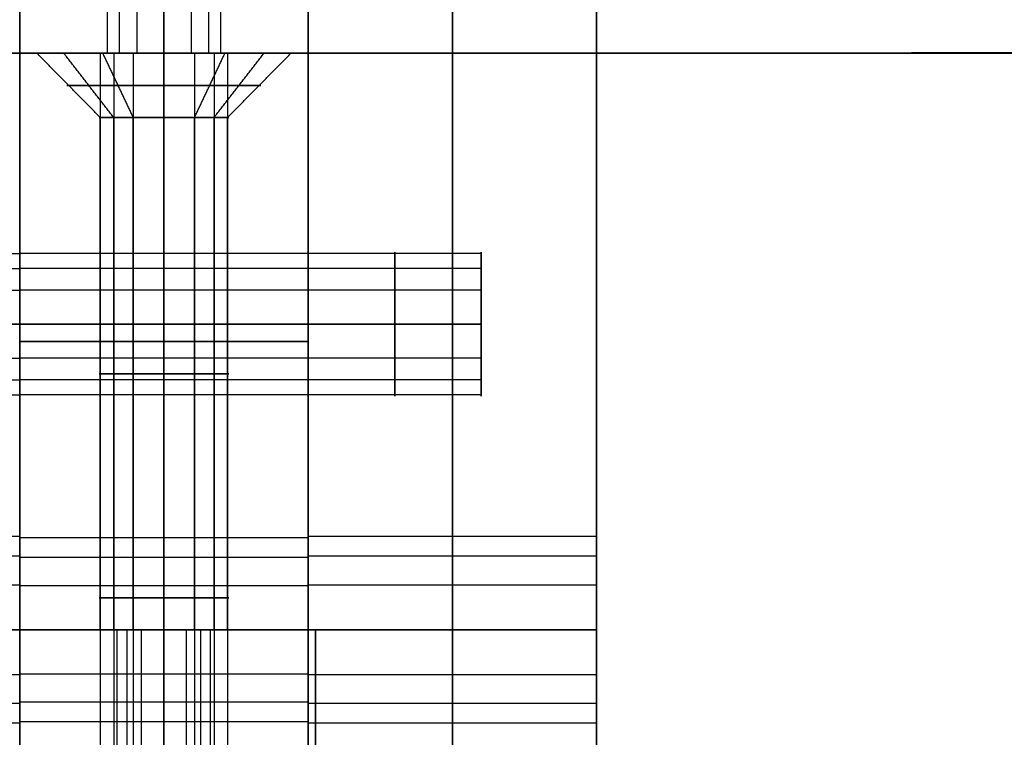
# Model space of a CAD drawing. Header units: millimetres. Extents: x -448 to 1378, y -985 to 990.
# Tile 106 of 117: x 910 to 944, y 571 to 596. Entities that reach past the tile are written whole.
import ezdxf

# ---------------------------------------------------------------- set-up
doc = ezdxf.new("R2010")
doc.units = ezdxf.units.MM
doc.header["$MEASUREMENT"] = 0
for name, color, linetype in [('IGES level 14', 8, 'Continuous'), ('IGES level 2', 8, 'Continuous'), ('IGES level 4', 8, 'Continuous'), ('IGES level 46', 255, 'Continuous'), ('IGES level 8', 8, 'Continuous')]:
    doc.layers.add(name, color=color, linetype=linetype)

msp = doc.modelspace()

# ---------------------------------------------------------------- linework, layer by layer
at = {"layer": 'IGES level 14'}
for points, weights, knots in [([(915, 595, -194.48), (910.52, 595, -194.48), (910.52, 595, -190), (910.52, 595, -185.52), (915, 595, -185.52)], [1, 0.707106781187, 1, 0.707106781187, 1], [-4.141593, -4.141593, -4.141593, -2.570796, -2.570796, -1, -1, -1]), ([(915, 595, -185.52), (919.48, 595, -185.52), (919.48, 595, -190), (919.48, 595, -194.48), (915, 595, -194.48)], [1, 0.707106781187, 1, 0.707106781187, 1], [-3.141593, -3.141593, -3.141593, -1.570796, -1.570796, 0, 0, 0]), ([(915, 593.885, -193.365), (914.157, 593.885, -193.365), (913.414, 593.885, -192.968), (912.01, 593.885, -192.217), (911.7, 593.885, -190.656), (911.389, 593.885, -189.096), (912.399, 593.885, -187.865), (913.408, 593.885, -186.635), (915, 593.885, -186.635)], [0.952568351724, 0.946746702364, 1, 0.903989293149, 1, 0.903989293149, 1, 0.903989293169, 0.99999999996], [3.142384, 3.142384, 3.142384, 3.632467, 3.632467, 4.516039, 4.516039, 5.399612, 5.399612, 6.283185, 6.283185, 6.283185]), ([(915, 593.885, -186.635), (916.592, 593.885, -186.635), (917.601, 593.885, -187.865), (918.611, 593.885, -189.096), (918.3, 593.885, -190.656), (917.99, 593.885, -192.217), (916.586, 593.885, -192.968), (915.843, 593.885, -193.365), (915, 593.885, -193.365)], [1, 0.903989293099, 1, 0.903989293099, 1, 0.903989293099, 1, 0.94674670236, 0.952568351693], [0, 0, 0, 0.883573, 0.883573, 1.767146, 1.767146, 2.650719, 2.650719, 3.140801, 3.140801, 3.140801]), ([(915, 592.77, -187.75), (912.75, 592.77, -187.75), (912.75, 592.77, -190), (912.75, 592.77, -192.25), (915, 592.77, -192.25)], [1, 0.707106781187, 1, 0.707106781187, 1], [-8.283185, -8.283185, -8.283185, -6.712389, -6.712389, -5.141593, -5.141593, -5.141593]), ([(915, 592.77, -192.25), (912.75, 592.77, -192.25), (912.75, 592.77, -190), (912.75, 592.77, -187.75), (915, 592.77, -187.75)], [1, 0.707106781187, 1, 0.707106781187, 1], [-4.141593, -4.141593, -4.141593, -2.570796, -2.570796, -1, -1, -1]), ([(915, 592.77, -187.75), (917.25, 592.77, -187.75), (917.25, 592.77, -190), (917.25, 592.77, -192.25), (915, 592.77, -192.25)], [1, 0.707106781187, 1, 0.707106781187, 1], [-3.141593, -3.141593, -3.141593, -1.570796, -1.570796, 0, 0, 0]), ([(915, 592.77, -192.25), (917.25, 592.77, -192.25), (917.25, 592.77, -190), (917.25, 592.77, -187.75), (915, 592.77, -187.75)], [1, 0.707106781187, 1, 0.707106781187, 1], [-7.283185, -7.283185, -7.283185, -5.712389, -5.712389, -4.141593, -4.141593, -4.141593]), ([(915, 583.885, -192.25), (914.436, 583.885, -192.25), (913.939, 583.885, -191.984), (913.001, 583.885, -191.483), (912.793, 583.885, -190.439), (912.586, 583.885, -189.395), (913.261, 583.885, -188.573), (913.936, 583.885, -187.75), (915, 583.885, -187.75)], [0.952568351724, 0.946746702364, 1, 0.903989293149, 1, 0.903989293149, 1, 0.903989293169, 0.99999999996], [3.142384, 3.142384, 3.142384, 3.632467, 3.632467, 4.516039, 4.516039, 5.399612, 5.399612, 6.283185, 6.283185, 6.283185]), ([(915, 583.885, -187.75), (916.064, 583.885, -187.75), (916.739, 583.885, -188.573), (917.414, 583.885, -189.395), (917.207, 583.885, -190.439), (916.999, 583.885, -191.483), (916.061, 583.885, -191.984), (915.564, 583.885, -192.25), (915, 583.885, -192.25)], [1, 0.903989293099, 1, 0.903989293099, 1, 0.903989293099, 1, 0.94674670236, 0.952568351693], [0, 0, 0, 0.883573, 0.883573, 1.767146, 1.767146, 2.650719, 2.650719, 3.140801, 3.140801, 3.140801]), ([(915, 575, -187.75), (912.75, 575, -187.75), (912.75, 575, -190), (912.75, 575, -192.25), (915, 575, -192.25)], [1, 0.707106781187, 1, 0.707106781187, 1], [-8.283185, -8.283185, -8.283185, -6.712389, -6.712389, -5.141593, -5.141593, -5.141593]), ([(915, 575, -187.75), (912.75, 575, -187.75), (912.75, 575, -190), (912.75, 575, -192.25), (915, 575, -192.25), (917.25, 575, -192.25), (917.25, 575, -190), (917.25, 575, -187.75), (915, 575, -187.75)], [1, 0.707106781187, 1, 0.707106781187, 1, 0.707106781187, 1, 0.707106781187, 1], [0, 0, 0, 1.570796, 1.570796, 3.141593, 3.141593, 4.712389, 4.712389, 6.283185, 6.283185, 6.283185]), ([(915, 575, -192.25), (917.25, 575, -192.25), (917.25, 575, -190), (917.25, 575, -187.75), (915, 575, -187.75)], [1, 0.707106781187, 1, 0.707106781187, 1], [-7.283185, -7.283185, -7.283185, -5.712389, -5.712389, -4.141593, -4.141593, -4.141593])]:
    msp.add_rational_spline(points, weights, degree=2, knots=knots, dxfattribs=at)
for points in [[(912.793, 592.77, -190.439), (911.7, 593.885, -190.656), (910.606, 595, -190.874)], [(913.261, 592.77, -188.573), (912.399, 593.885, -187.865), (911.537, 595, -187.158)], [(913.939, 592.77, -191.984), (913.414, 593.885, -192.968), (912.888, 595, -193.951)], [(915, 592.77, -192.25), (915, 593.885, -193.365), (915, 595, -194.48)], [(915, 595, -185.52), (915, 593.885, -186.635), (915, 592.77, -187.75)], [(915, 595, -194.48), (915, 593.885, -193.365), (915, 592.77, -192.25)], [(915, 592.77, -187.75), (915, 593.885, -186.635), (915, 595, -185.52)], [(916.061, 592.77, -191.984), (916.586, 593.885, -192.968), (917.112, 595, -193.951)], [(916.739, 592.77, -188.573), (917.601, 593.885, -187.865), (918.463, 595, -187.158)], [(917.207, 592.77, -190.439), (918.3, 593.885, -190.656), (919.394, 595, -190.874)], [(912.793, 575, -190.439), (912.793, 583.885, -190.439), (912.793, 592.77, -190.439)], [(913.261, 575, -188.573), (913.261, 583.885, -188.573), (913.261, 592.77, -188.573)], [(913.939, 575, -191.984), (913.939, 583.885, -191.984), (913.939, 592.77, -191.984)], [(915, 575, -192.25), (915, 583.885, -192.25), (915, 592.77, -192.25)], [(915, 592.77, -187.75), (915, 583.885, -187.75), (915, 575, -187.75)], [(915, 592.77, -192.25), (915, 583.885, -192.25), (915, 575, -192.25)], [(915, 575, -187.75), (915, 583.885, -187.75), (915, 592.77, -187.75)], [(916.061, 575, -191.984), (916.061, 583.885, -191.984), (916.061, 592.77, -191.984)], [(916.739, 575, -188.573), (916.739, 583.885, -188.573), (916.739, 592.77, -188.573)], [(917.207, 575, -190.439), (917.207, 583.885, -190.439), (917.207, 592.77, -190.439)], [(909.75, 575, -185), (915, 575, -185), (920.25, 575, -185)], [(920.25, 575, -195), (915, 575, -195), (909.75, 575, -195)], [(909.75, 575, -190), (911.25, 575, -190), (912.75, 575, -190)], [(915, 575, -195), (915, 575, -193.625), (915, 575, -192.25)], [(915, 575, -187.75), (915, 575, -186.375), (915, 575, -185)], [(917.25, 575, -190), (918.75, 575, -190), (920.25, 575, -190)], [(920.25, 555, -195), (920.25, 565, -195), (920.25, 575, -195)], [(920.25, 575, -195), (920.25, 575, -190), (920.25, 575, -185)], [(920.25, 575, -185), (920.25, 565, -185), (920.25, 555, -185)], [(920.25, 555, -190), (920.25, 565, -190), (920.25, 575, -190)], [(920.25, 575, -185), (920.25, 575, -190), (920.25, 575, -195)]]:
    msp.add_open_spline(points, degree=2, dxfattribs=at)
at = {"layer": 'IGES level 2'}
for points in [[(920, -985, -20), (920, 0, -20), (920, 985, -20)], [(920, 985, 20), (920, 0, 20), (920, -985, 20)], [(920, -985, 20), (920, 0, 20), (920, 985, 20)], [(920, 985, -20), (920, 0, -20), (920, -985, -20)], [(925, 985, 20), (925, 0, 20), (925, -985, 20)], [(925, -985, -20), (925, 0, -20), (925, 985, -20)], [(930, 985, 20), (930, 0, 20), (930, -985, 20)], [(930, -985, -20), (930, 0, -20), (930, 985, -20)], [(930, -985, -20), (930, 0, -20), (930, 985, -20)], [(930, 985, 20), (930, 0, 20), (930, -985, 20)], [(920, 578.3), (920, 770), (920, 961.7)], [(930, 578.3), (930, 770), (930, 961.7)], [(926, 588.059, -11.094), (923, 588.059, -11.094), (920, 588.059, -11.094)], [(926, 588.059, 10.119), (923, 588.059, 10.119), (920, 588.059, 10.119)], [(926, 587.539, -9.021), (923, 587.539, -9.021), (920, 587.539, -9.021)], [(926, 587.539, 12.193), (923, 587.539, 12.193), (920, 587.539, 12.193)], [(926, 586.785, -12.811), (923, 586.785, -12.811), (920, 586.785, -12.811)], [(926, 586.785, 8.402), (923, 586.785, 8.402), (920, 586.785, 8.402)], [(926, 585.607, 8.107), (923, 585.607, 8.107), (920, 585.607, 8.107)], [(920, 585.607, 13.107), (923, 585.607, 13.107), (926, 585.607, 13.107)], [(926, 585.607, -13.107), (923, 585.607, -13.107), (920, 585.607, -13.107)], [(920, 585.607, -8.107), (923, 585.607, -8.107), (926, 585.607, -8.107)], [(920, 585.607, -13.107), (923, 585.607, -13.107), (926, 585.607, -13.107)], [(926, 585.607, -8.107), (923, 585.607, -8.107), (920, 585.607, -8.107)], [(920, 585.607, 8.107), (923, 585.607, 8.107), (926, 585.607, 8.107)], [(926, 585.607, 13.107), (923, 585.607, 13.107), (920, 585.607, 13.107)], [(926, 584.428, 8.402), (923, 584.428, 8.402), (920, 584.428, 8.402)], [(926, 584.428, -12.811), (923, 584.428, -12.811), (920, 584.428, -12.811)], [(926, 583.674, 12.193), (923, 583.674, 12.193), (920, 583.674, 12.193)], [(926, 583.674, -9.021), (923, 583.674, -9.021), (920, 583.674, -9.021)], [(926, 583.155, 10.119), (923, 583.155, 10.119), (920, 583.155, 10.119)], [(926, 583.155, -11.094), (923, 583.155, -11.094), (920, 583.155, -11.094)], [(930, 578.237, -0.644), (925, 578.237, -0.644), (920, 578.237, -0.644)], [(930, 577.551, 2.093), (925, 577.551, 2.093), (920, 577.551, 2.093)], [(930, 576.556, -2.91), (925, 576.556, -2.91), (920, 576.556, -2.91)], [(930, 575, -3.3), (925, 575, -3.3), (920, 575, -3.3)], [(920, 575, 3.3), (925, 575, 3.3), (930, 575, 3.3)], [(920, 575, -3.3), (925, 575, -3.3), (930, 575, -3.3)], [(930, 575, 3.3), (925, 575, 3.3), (920, 575, 3.3)], [(930, 573.444, -2.91), (925, 573.444, -2.91), (920, 573.444, -2.91)], [(930, 572.449, 2.093), (925, 572.449, 2.093), (920, 572.449, 2.093)], [(930, 571.763, -0.644), (925, 571.763, -0.644), (920, 571.763, -0.644)], [(920, 178.3), (920, 375), (920, 571.7)], [(930, 178.3), (930, 375), (930, 571.7)]]:
    msp.add_open_spline(points, degree=2, dxfattribs=at)
for points, weights, knots in [([(920, 585.607, 8.107), (920, 583.107, 8.107), (920, 583.107, 10.607), (920, 583.107, 13.107), (920, 585.607, 13.107), (920, 588.107, 13.107), (920, 588.107, 10.607), (920, 588.107, 8.107), (920, 585.607, 8.107)], [1, 0.707106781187, 1, 0.707106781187, 1, 0.707106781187, 1, 0.707106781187, 1], [0, 0, 0, 1.570796, 1.570796, 3.141593, 3.141593, 4.712389, 4.712389, 6.283185, 6.283185, 6.283185]), ([(920, 585.607, -13.107), (920, 583.107, -13.107), (920, 583.107, -10.607), (920, 583.107, -8.107), (920, 585.607, -8.107), (920, 588.107, -8.107), (920, 588.107, -10.607), (920, 588.107, -13.107), (920, 585.607, -13.107)], [1, 0.707106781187, 1, 0.707106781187, 1, 0.707106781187, 1, 0.707106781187, 1], [0, 0, 0, 1.570796, 1.570796, 3.141593, 3.141593, 4.712389, 4.712389, 6.283185, 6.283185, 6.283185]), ([(920, 585.607, -8.107), (920, 588.107, -8.107), (920, 588.107, -10.607), (920, 588.107, -13.107), (920, 585.607, -13.107)], [1, 0.707106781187, 1, 0.707106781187, 1], [-3.141593, -3.141593, -3.141593, -1.570796, -1.570796, 0, 0, 0]), ([(920, 585.607, 13.107), (920, 588.107, 13.107), (920, 588.107, 10.607), (920, 588.107, 8.107), (920, 585.607, 8.107)], [1, 0.707106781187, 1, 0.707106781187, 1], [-3.141593, -3.141593, -3.141593, -1.570796, -1.570796, 0, 0, 0]), ([(923, 585.607, -8.107), (923, 586.789, -8.107), (923, 587.539, -9.021), (923, 588.289, -9.935), (923, 588.059, -11.094), (923, 587.828, -12.254), (923, 586.785, -12.811), (923, 586.233, -13.107), (923, 585.607, -13.107)], [1, 0.903989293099, 1, 0.903989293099, 1, 0.903989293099, 1, 0.94674670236, 0.952568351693], [0, 0, 0, 0.883573, 0.883573, 1.767146, 1.767146, 2.650719, 2.650719, 3.140801, 3.140801, 3.140801]), ([(923, 585.607, 13.107), (923, 586.789, 13.107), (923, 587.539, 12.193), (923, 588.289, 11.279), (923, 588.059, 10.119), (923, 587.828, 8.959), (923, 586.785, 8.402), (923, 586.233, 8.107), (923, 585.607, 8.107)], [1, 0.903989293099, 1, 0.903989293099, 1, 0.903989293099, 1, 0.94674670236, 0.952568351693], [0, 0, 0, 0.883573, 0.883573, 1.767146, 1.767146, 2.650719, 2.650719, 3.140801, 3.140801, 3.140801]), ([(926, 585.607, -13.107), (926, 588.107, -13.107), (926, 588.107, -10.607), (926, 588.107, -8.107), (926, 585.607, -8.107)], [1, 0.707106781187, 1, 0.707106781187, 1], [-7.283185, -7.283185, -7.283185, -5.712389, -5.712389, -4.141593, -4.141593, -4.141593]), ([(926, 585.607, 8.107), (926, 588.107, 8.107), (926, 588.107, 10.607), (926, 588.107, 13.107), (926, 585.607, 13.107)], [1, 0.707106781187, 1, 0.707106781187, 1], [-7.283185, -7.283185, -7.283185, -5.712389, -5.712389, -4.141593, -4.141593, -4.141593]), ([(920, 585.607, 8.107), (920, 583.107, 8.107), (920, 583.107, 10.607), (920, 583.107, 13.107), (920, 585.607, 13.107)], [1, 0.707106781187, 1, 0.707106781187, 1], [-4.141593, -4.141593, -4.141593, -2.570796, -2.570796, -1, -1, -1]), ([(920, 585.607, -13.107), (920, 583.107, -13.107), (920, 583.107, -10.607), (920, 583.107, -8.107), (920, 585.607, -8.107)], [1, 0.707106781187, 1, 0.707106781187, 1], [-4.141593, -4.141593, -4.141593, -2.570796, -2.570796, -1, -1, -1]), ([(923, 585.607, 8.107), (923, 584.98, 8.107), (923, 584.428, 8.402), (923, 583.385, 8.959), (923, 583.155, 10.119), (923, 582.924, 11.279), (923, 583.674, 12.193), (923, 584.424, 13.107), (923, 585.607, 13.107)], [0.952568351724, 0.946746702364, 1, 0.903989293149, 1, 0.903989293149, 1, 0.903989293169, 0.99999999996], [3.142384, 3.142384, 3.142384, 3.632467, 3.632467, 4.516039, 4.516039, 5.399612, 5.399612, 6.283185, 6.283185, 6.283185]), ([(923, 585.607, -13.107), (923, 584.98, -13.107), (923, 584.428, -12.811), (923, 583.385, -12.254), (923, 583.155, -11.094), (923, 582.924, -9.935), (923, 583.674, -9.021), (923, 584.424, -8.107), (923, 585.607, -8.107)], [0.952568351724, 0.946746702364, 1, 0.903989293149, 1, 0.903989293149, 1, 0.903989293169, 0.99999999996], [3.142384, 3.142384, 3.142384, 3.632467, 3.632467, 4.516039, 4.516039, 5.399612, 5.399612, 6.283185, 6.283185, 6.283185]), ([(926, 585.607, 13.107), (926, 583.107, 13.107), (926, 583.107, 10.607), (926, 583.107, 8.107), (926, 585.607, 8.107)], [1, 0.707106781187, 1, 0.707106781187, 1], [-8.283185, -8.283185, -8.283185, -6.712389, -6.712389, -5.141593, -5.141593, -5.141593]), ([(926, 585.607, -8.107), (926, 583.107, -8.107), (926, 583.107, -10.607), (926, 583.107, -13.107), (926, 585.607, -13.107)], [1, 0.707106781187, 1, 0.707106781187, 1], [-8.283185, -8.283185, -8.283185, -6.712389, -6.712389, -5.141593, -5.141593, -5.141593]), ([(920, 575, -3.3), (920, 571.7, -3.3), (920, 571.7), (920, 571.7, 3.3), (920, 575, 3.3), (920, 578.3, 3.3), (920, 578.3), (920, 578.3, -3.3), (920, 575, -3.3)], [1, 0.707106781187, 1, 0.707106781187, 1, 0.707106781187, 1, 0.707106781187, 1], [0, 0, 0, 1.570796, 1.570796, 3.141593, 3.141593, 4.712389, 4.712389, 6.283185, 6.283185, 6.283185]), ([(920, 575, 3.3), (920, 578.3, 3.3), (920, 578.3), (920, 578.3, -3.3), (920, 575, -3.3)], [1, 0.707106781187, 1, 0.707106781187, 1], [-3.141593, -3.141593, -3.141593, -1.570796, -1.570796, 0, 0, 0]), ([(925, 575, 3.3), (925, 576.561, 3.3), (925, 577.551, 2.093), (925, 578.541, 0.887), (925, 578.237, -0.644), (925, 577.932, -2.175), (925, 576.556, -2.91), (925, 575.827, -3.3), (925, 575, -3.3)], [1, 0.903989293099, 1, 0.903989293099, 1, 0.903989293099, 1, 0.94674670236, 0.952568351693], [0, 0, 0, 0.883573, 0.883573, 1.767146, 1.767146, 2.650719, 2.650719, 3.140801, 3.140801, 3.140801]), ([(930, 575, 3.3), (930, 578.3, 3.3), (930, 578.3), (930, 578.3, -3.3), (930, 575, -3.3), (930, 571.7, -3.3), (930, 571.7), (930, 571.7, 3.3), (930, 575, 3.3)], [1, 0.707106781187, 1, 0.707106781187, 1, 0.707106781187, 1, 0.707106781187, 1], [0, 0, 0, 1.570796, 1.570796, 3.141593, 3.141593, 4.712389, 4.712389, 6.283185, 6.283185, 6.283185]), ([(930, 575, -3.3), (930, 578.3, -3.3), (930, 578.3), (930, 578.3, 3.3), (930, 575, 3.3)], [1, 0.707106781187, 1, 0.707106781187, 1], [-7.283185, -7.283185, -7.283185, -5.712389, -5.712389, -4.141593, -4.141593, -4.141593]), ([(920, 575, -3.3), (920, 571.7, -3.3), (920, 571.7), (920, 571.7, 3.3), (920, 575, 3.3)], [1, 0.707106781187, 1, 0.707106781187, 1], [-4.141593, -4.141593, -4.141593, -2.570796, -2.570796, -1, -1, -1]), ([(925, 575, -3.3), (925, 574.173, -3.3), (925, 573.444, -2.91), (925, 572.068, -2.175), (925, 571.763, -0.644), (925, 571.459, 0.887), (925, 572.449, 2.093), (925, 573.439, 3.3), (925, 575, 3.3)], [0.952568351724, 0.946746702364, 1, 0.903989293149, 1, 0.903989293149, 1, 0.903989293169, 0.99999999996], [3.142384, 3.142384, 3.142384, 3.632467, 3.632467, 4.516039, 4.516039, 5.399612, 5.399612, 6.283185, 6.283185, 6.283185]), ([(930, 575, 3.3), (930, 571.7, 3.3), (930, 571.7), (930, 571.7, -3.3), (930, 575, -3.3)], [1, 0.707106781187, 1, 0.707106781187, 1], [-8.283185, -8.283185, -8.283185, -6.712389, -6.712389, -5.141593, -5.141593, -5.141593])]:
    msp.add_rational_spline(points, weights, degree=2, knots=knots, dxfattribs=at)
at = {"layer": 'IGES level 4'}
for points in [[(910, -985, 20), (910, 0, 20), (910, 985, 20)], [(910, 985, -20), (910, 0, -20), (910, -985, -20)], [(910, 985, 20), (910, 0, 20), (910, -985, 20)], [(910, -985, -20), (910, 0, -20), (910, 985, -20)], [(910, 578.3), (910, 770), (910, 961.7)], [(904, 588.059, 11.094), (907, 588.059, 11.094), (910, 588.059, 11.094)], [(904, 587.539, 9.021), (907, 587.539, 9.021), (910, 587.539, 9.021)], [(904, 586.785, 12.811), (907, 586.785, 12.811), (910, 586.785, 12.811)], [(904, 585.607, 13.107), (907, 585.607, 13.107), (910, 585.607, 13.107)], [(910, 585.607, 8.107), (907, 585.607, 8.107), (904, 585.607, 8.107)], [(910, 585.607, 13.107), (907, 585.607, 13.107), (904, 585.607, 13.107)], [(904, 585.607, 8.107), (907, 585.607, 8.107), (910, 585.607, 8.107)], [(904, 584.428, 12.811), (907, 584.428, 12.811), (910, 584.428, 12.811)], [(904, 583.674, 9.021), (907, 583.674, 9.021), (910, 583.674, 9.021)], [(904, 583.155, 11.094), (907, 583.155, 11.094), (910, 583.155, 11.094)], [(910, 578.237, -0.644), (907, 578.237, -0.644), (904, 578.237, -0.644)], [(910, 577.551, 2.093), (907, 577.551, 2.093), (904, 577.551, 2.093)], [(910, 576.556, -2.91), (907, 576.556, -2.91), (904, 576.556, -2.91)], [(910, 575, -3.3), (907, 575, -3.3), (904, 575, -3.3)], [(904, 575, 3.3), (907, 575, 3.3), (910, 575, 3.3)], [(904, 575, -3.3), (907, 575, -3.3), (910, 575, -3.3)], [(910, 575, 3.3), (907, 575, 3.3), (904, 575, 3.3)], [(910, 573.444, -2.91), (907, 573.444, -2.91), (904, 573.444, -2.91)], [(910, 572.449, 2.093), (907, 572.449, 2.093), (904, 572.449, 2.093)], [(910, 571.763, -0.644), (907, 571.763, -0.644), (904, 571.763, -0.644)], [(910, 178.3), (910, 375), (910, 571.7)]]:
    msp.add_open_spline(points, degree=2, dxfattribs=at)
for points, weights, knots in [([(910, 585.607, -8.107), (910, 583.107, -8.107), (910, 583.107, -10.607), (910, 583.107, -13.107), (910, 585.607, -13.107), (910, 588.107, -13.107), (910, 588.107, -10.607), (910, 588.107, -8.107), (910, 585.607, -8.107)], [1, 0.707106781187, 1, 0.707106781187, 1, 0.707106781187, 1, 0.707106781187, 1], [0, 0, 0, 1.570796, 1.570796, 3.141593, 3.141593, 4.712389, 4.712389, 6.283185, 6.283185, 6.283185]), ([(910, 585.607, 8.107), (910, 588.107, 8.107), (910, 588.107, 10.607), (910, 588.107, 13.107), (910, 585.607, 13.107)], [1, 0.707106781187, 1, 0.707106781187, 1], [-3.141593, -3.141593, -3.141593, -1.570796, -1.570796, 0, 0, 0]), ([(910, 585.607, 13.107), (910, 583.107, 13.107), (910, 583.107, 10.607), (910, 583.107, 8.107), (910, 585.607, 8.107)], [1, 0.707106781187, 1, 0.707106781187, 1], [-4.141593, -4.141593, -4.141593, -2.570796, -2.570796, -1, -1, -1]), ([(910, 575, 3.3), (910, 571.7, 3.3), (910, 571.7), (910, 571.7, -3.3), (910, 575, -3.3), (910, 578.3, -3.3), (910, 578.3), (910, 578.3, 3.3), (910, 575, 3.3)], [1, 0.707106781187, 1, 0.707106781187, 1, 0.707106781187, 1, 0.707106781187, 1], [0, 0, 0, 1.570796, 1.570796, 3.141593, 3.141593, 4.712389, 4.712389, 6.283185, 6.283185, 6.283185]), ([(910, 575, -3.3), (910, 578.3, -3.3), (910, 578.3), (910, 578.3, 3.3), (910, 575, 3.3)], [1, 0.707106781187, 1, 0.707106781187, 1], [-7.283185, -7.283185, -7.283185, -5.712389, -5.712389, -4.141593, -4.141593, -4.141593]), ([(910, 575, 3.3), (910, 571.7, 3.3), (910, 571.7), (910, 571.7, -3.3), (910, 575, -3.3)], [1, 0.707106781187, 1, 0.707106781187, 1], [-8.283185, -8.283185, -8.283185, -6.712389, -6.712389, -5.141593, -5.141593, -5.141593])]:
    msp.add_rational_spline(points, weights, degree=2, knots=knots, dxfattribs=at)
at = {"layer": 'IGES level 46'}
for points in [[(1350, 606, -397), (465, 606, -397), (-420, 606, -397), (-410.474, 600.5, -387.474), (-400.947, 595, -377.947), (465, 595, -377.947), (1330.947, 595, -377.947), (1340.474, 600.5, -387.474), (1350, 606, -397)], [(-420, 606, -37), (465, 606, -37), (1350, 606, -37), (1340.474, 600.5, -46.526), (1330.947, 595, -56.053), (465, 595, -56.053), (-400.947, 595, -56.053), (-410.474, 600.5, -46.526), (-420, 606, -37)]]:
    msp.add_open_spline(points, degree=2, knots=[0, 0, 0, 1, 1, 2, 2, 3, 3, 4, 4, 4], dxfattribs=at)
for points in [[(913.038, 605, -316.61), (913.038, 600, -316.61), (913.038, 595, -316.61)], [(913.038, 605, -116.61), (913.038, 600, -116.61), (913.038, 595, -116.61)], [(913.454, 605, -318.269), (913.454, 600, -318.269), (913.454, 595, -318.269)], [(913.454, 605, -118.269), (913.454, 600, -118.269), (913.454, 595, -118.269)], [(914.057, 605, -315.236), (914.057, 600, -315.236), (914.057, 595, -315.236)], [(914.057, 605, -115.236), (914.057, 600, -115.236), (914.057, 595, -115.236)], [(915, 605, -315), (915, 600, -315), (915, 595, -315)], [(915, 595, -319), (915, 600, -319), (915, 605, -319)], [(915, 605, -115), (915, 600, -115), (915, 595, -115)], [(915, 595, -119), (915, 600, -119), (915, 605, -119)], [(915, 595, -115), (915, 600, -115), (915, 605, -115)], [(915, 605, -119), (915, 600, -119), (915, 595, -119)], [(915, 595, -315), (915, 600, -315), (915, 605, -315)], [(915, 605, -319), (915, 600, -319), (915, 595, -319)], [(915.943, 605, -115.236), (915.943, 600, -115.236), (915.943, 595, -115.236)], [(915.943, 605, -315.236), (915.943, 600, -315.236), (915.943, 595, -315.236)], [(916.546, 605, -118.269), (916.546, 600, -118.269), (916.546, 595, -118.269)], [(916.546, 605, -318.269), (916.546, 600, -318.269), (916.546, 595, -318.269)], [(916.962, 605, -116.61), (916.962, 600, -116.61), (916.962, 595, -116.61)], [(916.962, 605, -316.61), (916.962, 600, -316.61), (916.962, 595, -316.61)], [(-400.947, 595, -56.053), (465, 595, -56.053), (1330.947, 595, -56.053)], [(1330.947, 595, -377.947), (465, 595, -377.947), (-400.947, 595, -377.947)], [(-400.947, 595, -217), (465, 595, -217), (1330.947, 595, -217)]]:
    msp.add_open_spline(points, degree=2, dxfattribs=at)
for points, weights, knots in [([(915, 595, -315), (913, 595, -315), (913, 595, -317), (913, 595, -319), (915, 595, -319)], [1, 0.707106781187, 1, 0.707106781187, 1], [-4.141593, -4.141593, -4.141593, -2.570796, -2.570796, -1, -1, -1]), ([(915, 595, -115), (913, 595, -115), (913, 595, -117), (913, 595, -119), (915, 595, -119)], [1, 0.707106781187, 1, 0.707106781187, 1], [-4.141593, -4.141593, -4.141593, -2.570796, -2.570796, -1, -1, -1]), ([(915, 595, -315), (913, 595, -315), (913, 595, -317), (913, 595, -319), (915, 595, -319), (917, 595, -319), (917, 595, -317), (917, 595, -315), (915, 595, -315)], [1, 0.707106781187, 1, 0.707106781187, 1, 0.707106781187, 1, 0.707106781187, 1], [0, 0, 0, 1.570796, 1.570796, 3.141593, 3.141593, 4.712389, 4.712389, 6.283185, 6.283185, 6.283185]), ([(915, 595, -115), (913, 595, -115), (913, 595, -117), (913, 595, -119), (915, 595, -119), (917, 595, -119), (917, 595, -117), (917, 595, -115), (915, 595, -115)], [1, 0.707106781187, 1, 0.707106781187, 1, 0.707106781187, 1, 0.707106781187, 1], [0, 0, 0, 1.570796, 1.570796, 3.141593, 3.141593, 4.712389, 4.712389, 6.283185, 6.283185, 6.283185]), ([(915, 595, -119), (917, 595, -119), (917, 595, -117), (917, 595, -115), (915, 595, -115)], [1, 0.707106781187, 1, 0.707106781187, 1], [-3.141593, -3.141593, -3.141593, -1.570796, -1.570796, 0, 0, 0]), ([(915, 595, -319), (917, 595, -319), (917, 595, -317), (917, 595, -315), (915, 595, -315)], [1, 0.707106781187, 1, 0.707106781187, 1], [-3.141593, -3.141593, -3.141593, -1.570796, -1.570796, 0, 0, 0])]:
    msp.add_rational_spline(points, weights, degree=2, knots=knots, dxfattribs=at)
at = {"layer": 'IGES level 8'}
for points in [[(910, 555, -360.5), (910, 555, -170.75), (910, 555, 19), (910, 575, 19), (910, 595, 19), (910, 595, -82.875), (910, 595, -184.75), (910, 585, -184.75), (910, 575, -184.75), (910, 575, -190), (910, 575, -195.25), (910, 585, -195.25), (910, 595, -195.25), (910, 595, -277.875), (910, 595, -360.5), (910, 575, -360.5), (910, 555, -360.5)], [(920, 595, -184.75), (920, 585, -184.75), (920, 575, -184.75), (920, 575, -190), (920, 575, -195.25), (920, 585, -195.25), (920, 595, -195.25), (920, 595, -277.875), (920, 595, -360.5), (920, 575, -360.5), (920, 555, -360.5), (920, 555, -170.75), (920, 555, 19), (920, 575, 19), (920, 595, 19), (920, 595, -82.875), (920, 595, -184.75)]]:
    msp.add_open_spline(points, degree=2, knots=[0, 0, 0, 1, 1, 2, 2, 3, 3, 4, 4, 5, 5, 6, 6, 7, 7, 8, 8, 8], dxfattribs=at)
for points in [[(920, 595, -184.75), (915, 595, -184.75), (910, 595, -184.75)], [(910, 595, -184.75), (910, 595, -82.875), (910, 595, 19)], [(910, 595, 19), (915, 595, 19), (920, 595, 19)], [(920, 595, -82.875), (915, 595, -82.875), (910, 595, -82.875)], [(910, 555, -170.75), (910, 575, -170.75), (910, 595, -170.75)], [(920, 595, -360.5), (915, 595, -360.5), (910, 595, -360.5)], [(910, 595, -360.5), (910, 595, -277.875), (910, 595, -195.25)], [(910, 595, -195.25), (915, 595, -195.25), (920, 595, -195.25)], [(920, 595, -277.875), (915, 595, -277.875), (910, 595, -277.875)], [(920, 595, -360.5), (915, 595, -360.5), (910, 595, -360.5)], [(910, 595, -360.5), (910, 575, -360.5), (910, 555, -360.5)], [(920, 595, -195.25), (915, 595, -195.25), (910, 595, -195.25)], [(910, 595, -195.25), (910, 585, -195.25), (910, 575, -195.25)], [(910, 575, -184.75), (910, 585, -184.75), (910, 595, -184.75)], [(910, 595, -184.75), (915, 595, -184.75), (920, 595, -184.75)], [(920, 595, 19), (915, 595, 19), (910, 595, 19)], [(910, 595, 19), (910, 575, 19), (910, 555, 19)], [(912.793, 595, -117.439), (912.793, 576.115, -117.439), (912.793, 557.23, -117.439)], [(912.793, 595, -317.439), (912.793, 576.115, -317.439), (912.793, 557.23, -317.439)], [(913.261, 595, -115.573), (913.261, 576.115, -115.573), (913.261, 557.23, -115.573)], [(913.261, 595, -315.573), (913.261, 576.115, -315.573), (913.261, 557.23, -315.573)], [(913.939, 595, -118.984), (913.939, 576.115, -118.984), (913.939, 557.23, -118.984)], [(913.939, 595, -318.984), (913.939, 576.115, -318.984), (913.939, 557.23, -318.984)], [(915, 595, -319.25), (915, 576.115, -319.25), (915, 557.23, -319.25)], [(915, 557.23, -314.75), (915, 576.115, -314.75), (915, 595, -314.75)], [(915, 595, -119.25), (915, 576.115, -119.25), (915, 557.23, -119.25)], [(915, 557.23, -114.75), (915, 576.115, -114.75), (915, 595, -114.75)], [(915, 595, 19), (915, 595, -47.875), (915, 595, -114.75)], [(915, 595, -119.25), (915, 595, -152), (915, 595, -184.75)], [(915, 595, -195.25), (915, 595, -255), (915, 595, -314.75)], [(915, 595, -319.25), (915, 595, -339.875), (915, 595, -360.5)], [(915, 555, -360.5), (915, 575, -360.5), (915, 595, -360.5)], [(915, 575, -195.25), (915, 585, -195.25), (915, 595, -195.25)], [(915, 575, -184.75), (915, 585, -184.75), (915, 595, -184.75)], [(915, 557.23, -119.25), (915, 576.115, -119.25), (915, 595, -119.25)], [(915, 595, -114.75), (915, 576.115, -114.75), (915, 557.23, -114.75)], [(915, 557.23, -319.25), (915, 576.115, -319.25), (915, 595, -319.25)], [(915, 595, -314.75), (915, 576.115, -314.75), (915, 557.23, -314.75)], [(915, 555, 19), (915, 575, 19), (915, 595, 19)], [(916.061, 595, -318.984), (916.061, 576.115, -318.984), (916.061, 557.23, -318.984)], [(916.061, 595, -118.984), (916.061, 576.115, -118.984), (916.061, 557.23, -118.984)], [(916.739, 595, -315.573), (916.739, 576.115, -315.573), (916.739, 557.23, -315.573)], [(916.739, 595, -115.573), (916.739, 576.115, -115.573), (916.739, 557.23, -115.573)], [(917.207, 595, -317.439), (917.207, 576.115, -317.439), (917.207, 557.23, -317.439)], [(917.207, 595, -117.439), (917.207, 576.115, -117.439), (917.207, 557.23, -117.439)], [(920, 595, 19), (920, 595, -82.875), (920, 595, -184.75)], [(920, 595, -195.25), (920, 595, -277.875), (920, 595, -360.5)], [(920, 555, -170.75), (920, 575, -170.75), (920, 595, -170.75)], [(920, 555, -360.5), (920, 575, -360.5), (920, 595, -360.5)], [(920, 575, -195.25), (920, 585, -195.25), (920, 595, -195.25)], [(920, 595, -184.75), (920, 585, -184.75), (920, 575, -184.75)], [(920, 555, 19), (920, 575, 19), (920, 595, 19)], [(920, 588.059, -11.094), (915, 588.059, -11.094), (910, 588.059, -11.094)], [(920, 587.539, -9.021), (915, 587.539, -9.021), (910, 587.539, -9.021)], [(920, 586.785, -12.811), (915, 586.785, -12.811), (910, 586.785, -12.811)], [(920, 585.607, -13.107), (915, 585.607, -13.107), (910, 585.607, -13.107)], [(910, 585.607, -8.107), (915, 585.607, -8.107), (920, 585.607, -8.107)], [(910, 585.607, -13.107), (915, 585.607, -13.107), (920, 585.607, -13.107)], [(920, 585.607, -8.107), (915, 585.607, -8.107), (910, 585.607, -8.107)], [(910, 585, -195.25), (915, 585, -195.25), (920, 585, -195.25)], [(920, 585, -184.75), (915, 585, -184.75), (910, 585, -184.75)], [(920, 584.428, -12.811), (915, 584.428, -12.811), (910, 584.428, -12.811)], [(920, 583.674, -9.021), (915, 583.674, -9.021), (910, 583.674, -9.021)], [(920, 583.155, -11.094), (915, 583.155, -11.094), (910, 583.155, -11.094)], [(920, 578.188, -0.634), (915, 578.188, -0.634), (910, 578.188, -0.634)], [(920, 577.512, 2.062), (915, 577.512, 2.062), (910, 577.512, 2.062)], [(920, 576.532, -2.866), (915, 576.532, -2.866), (910, 576.532, -2.866)], [(920, 575, -3.25), (915, 575, -3.25), (910, 575, -3.25)], [(910, 575, 3.25), (915, 575, 3.25), (920, 575, 3.25)], [(910, 575, -360.5), (910, 575, -277.875), (910, 575, -195.25)], [(910, 575, -184.75), (910, 575, -94), (910, 575, -3.25)], [(910, 575, 3.25), (910, 575, 11.125), (910, 575, 19)], [(910, 575, -360.5), (915, 575, -360.5), (920, 575, -360.5)], [(910, 575, -3.25), (915, 575, -3.25), (920, 575, -3.25)], [(920, 575, 3.25), (915, 575, 3.25), (910, 575, 3.25)], [(910, 575, -195.25), (915, 575, -195.25), (920, 575, -195.25)], [(920, 575, -195.25), (915, 575, -195.25), (910, 575, -195.25)], [(910, 575, -195.25), (910, 575, -190), (910, 575, -184.75)], [(910, 575, -184.75), (915, 575, -184.75), (920, 575, -184.75)], [(913.35, 575, -190), (911.675, 575, -190), (910, 575, -190)], [(920, 575, -184.75), (915, 575, -184.75), (910, 575, -184.75)], [(920, 575, 19), (915, 575, 19), (910, 575, 19)], [(913.382, 560, -189.678), (913.382, 567.5, -189.678), (913.382, 575, -189.678)], [(913.725, 560, -191.047), (913.725, 567.5, -191.047), (913.725, 575, -191.047)], [(914.222, 560, -188.545), (914.222, 567.5, -188.545), (914.222, 575, -188.545)], [(915, 560, -188.35), (915, 567.5, -188.35), (915, 575, -188.35)], [(915, 575, -191.65), (915, 567.5, -191.65), (915, 560, -191.65)], [(915, 575, -184.75), (915, 575, -186.55), (915, 575, -188.35)], [(915, 575, -191.65), (915, 575, -193.45), (915, 575, -195.25)], [(915, 575, -188.35), (915, 567.5, -188.35), (915, 560, -188.35)], [(915, 560, -191.65), (915, 567.5, -191.65), (915, 575, -191.65)], [(915.778, 560, -188.545), (915.778, 567.5, -188.545), (915.778, 575, -188.545)], [(916.275, 560, -191.047), (916.275, 567.5, -191.047), (916.275, 575, -191.047)], [(916.618, 560, -189.678), (916.618, 567.5, -189.678), (916.618, 575, -189.678)], [(920, 575, -190), (918.325, 575, -190), (916.65, 575, -190)], [(920, 575, -360.5), (920, 575, -277.875), (920, 575, -195.25)], [(920, 575, -184.75), (920, 575, -94), (920, 575, -3.25)], [(920, 575, 3.25), (920, 575, 11.125), (920, 575, 19)], [(920, 575, -184.75), (920, 575, -190), (920, 575, -195.25)], [(920, 573.468, -2.866), (915, 573.468, -2.866), (910, 573.468, -2.866)], [(920, 572.488, 2.062), (915, 572.488, 2.062), (910, 572.488, 2.062)], [(920, 571.812, -0.634), (915, 571.812, -0.634), (910, 571.812, -0.634)]]:
    msp.add_open_spline(points, degree=2, dxfattribs=at)
for points, weights, knots in [([(915, 595, -114.75), (912.75, 595, -114.75), (912.75, 595, -117), (912.75, 595, -119.25), (915, 595, -119.25), (917.25, 595, -119.25), (917.25, 595, -117), (917.25, 595, -114.75), (915, 595, -114.75)], [1, 0.707106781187, 1, 0.707106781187, 1, 0.707106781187, 1, 0.707106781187, 1], [0, 0, 0, 1.570796, 1.570796, 3.141593, 3.141593, 4.712389, 4.712389, 6.283185, 6.283185, 6.283185]), ([(915, 595, -314.75), (912.75, 595, -314.75), (912.75, 595, -317), (912.75, 595, -319.25), (915, 595, -319.25), (917.25, 595, -319.25), (917.25, 595, -317), (917.25, 595, -314.75), (915, 595, -314.75)], [1, 0.707106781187, 1, 0.707106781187, 1, 0.707106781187, 1, 0.707106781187, 1], [0, 0, 0, 1.570796, 1.570796, 3.141593, 3.141593, 4.712389, 4.712389, 6.283185, 6.283185, 6.283185]), ([(915, 595, -119.25), (912.75, 595, -119.25), (912.75, 595, -117), (912.75, 595, -114.75), (915, 595, -114.75)], [1, 0.707106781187, 1, 0.707106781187, 1], [-7.283185, -7.283185, -7.283185, -5.712389, -5.712389, -4.141593, -4.141593, -4.141593]), ([(915, 595, -319.25), (912.75, 595, -319.25), (912.75, 595, -317), (912.75, 595, -314.75), (915, 595, -314.75)], [1, 0.707106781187, 1, 0.707106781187, 1], [-7.283185, -7.283185, -7.283185, -5.712389, -5.712389, -4.141593, -4.141593, -4.141593]), ([(915, 595, -314.75), (917.25, 595, -314.75), (917.25, 595, -317), (917.25, 595, -319.25), (915, 595, -319.25)], [1, 0.707106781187, 1, 0.707106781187, 1], [-8.283185, -8.283185, -8.283185, -6.712389, -6.712389, -5.141593, -5.141593, -5.141593]), ([(915, 595, -114.75), (917.25, 595, -114.75), (917.25, 595, -117), (917.25, 595, -119.25), (915, 595, -119.25)], [1, 0.707106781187, 1, 0.707106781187, 1], [-8.283185, -8.283185, -8.283185, -6.712389, -6.712389, -5.141593, -5.141593, -5.141593]), ([(910, 585.607, -13.107), (910, 588.107, -13.107), (910, 588.107, -10.607), (910, 588.107, -8.107), (910, 585.607, -8.107), (910, 583.107, -8.107), (910, 583.107, -10.607), (910, 583.107, -13.107), (910, 585.607, -13.107)], [1, 0.707106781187, 1, 0.707106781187, 1, 0.707106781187, 1, 0.707106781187, 1], [0, 0, 0, 1.570796, 1.570796, 3.141593, 3.141593, 4.712389, 4.712389, 6.283185, 6.283185, 6.283185]), ([(910, 585.607, -8.107), (910, 588.107, -8.107), (910, 588.107, -10.607), (910, 588.107, -13.107), (910, 585.607, -13.107)], [1, 0.707106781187, 1, 0.707106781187, 1], [-3.141593, -3.141593, -3.141593, -1.570796, -1.570796, 0, 0, 0]), ([(915, 585.607, -8.107), (915, 586.789, -8.107), (915, 587.539, -9.021), (915, 588.289, -9.935), (915, 588.059, -11.094), (915, 587.828, -12.254), (915, 586.785, -12.811), (915, 586.233, -13.107), (915, 585.607, -13.107)], [1, 0.903989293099, 1, 0.903989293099, 1, 0.903989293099, 1, 0.94674670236, 0.952568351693], [0, 0, 0, 0.883573, 0.883573, 1.767146, 1.767146, 2.650719, 2.650719, 3.140801, 3.140801, 3.140801]), ([(920, 585.607, -8.107), (920, 583.107, -8.107), (920, 583.107, -10.607), (920, 583.107, -13.107), (920, 585.607, -13.107), (920, 588.107, -13.107), (920, 588.107, -10.607), (920, 588.107, -8.107), (920, 585.607, -8.107)], [1, 0.707106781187, 1, 0.707106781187, 1, 0.707106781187, 1, 0.707106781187, 1], [0, 0, 0, 1.570796, 1.570796, 3.141593, 3.141593, 4.712389, 4.712389, 6.283185, 6.283185, 6.283185]), ([(920, 585.607, -13.107), (920, 588.107, -13.107), (920, 588.107, -10.607), (920, 588.107, -8.107), (920, 585.607, -8.107)], [1, 0.707106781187, 1, 0.707106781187, 1], [-7.283185, -7.283185, -7.283185, -5.712389, -5.712389, -4.141593, -4.141593, -4.141593]), ([(910, 585.607, -13.107), (910, 583.107, -13.107), (910, 583.107, -10.607), (910, 583.107, -8.107), (910, 585.607, -8.107)], [1, 0.707106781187, 1, 0.707106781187, 1], [-4.141593, -4.141593, -4.141593, -2.570796, -2.570796, -1, -1, -1]), ([(915, 585.607, -13.107), (915, 584.98, -13.107), (915, 584.428, -12.811), (915, 583.385, -12.254), (915, 583.155, -11.094), (915, 582.924, -9.935), (915, 583.674, -9.021), (915, 584.424, -8.107), (915, 585.607, -8.107)], [0.952568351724, 0.946746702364, 1, 0.903989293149, 1, 0.903989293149, 1, 0.903989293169, 0.99999999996], [3.142384, 3.142384, 3.142384, 3.632467, 3.632467, 4.516039, 4.516039, 5.399612, 5.399612, 6.283185, 6.283185, 6.283185]), ([(920, 585.607, -8.107), (920, 583.107, -8.107), (920, 583.107, -10.607), (920, 583.107, -13.107), (920, 585.607, -13.107)], [1, 0.707106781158, 1, 0.707106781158, 1], [-8.283185, -8.283185, -8.283185, -6.712389, -6.712389, -5.141593, -5.141593, -5.141593]), ([(910, 575, -3.25), (910, 578.25, -3.25), (910, 578.25), (910, 578.25, 3.25), (910, 575, 3.25), (910, 571.75, 3.25), (910, 571.75), (910, 571.75, -3.25), (910, 575, -3.25)], [1, 0.707106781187, 1, 0.707106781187, 1, 0.707106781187, 1, 0.707106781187, 1], [0, 0, 0, 1.570796, 1.570796, 3.141593, 3.141593, 4.712389, 4.712389, 6.283185, 6.283185, 6.283185]), ([(910, 575, 3.25), (910, 578.25, 3.25), (910, 578.25), (910, 578.25, -3.25), (910, 575, -3.25)], [1, 0.707106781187, 1, 0.707106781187, 1], [-3.141593, -3.141593, -3.141593, -1.570796, -1.570796, 0, 0, 0]), ([(915, 575, 3.25), (915, 576.537, 3.25), (915, 577.512, 2.062), (915, 578.487, 0.874), (915, 578.188, -0.634), (915, 577.888, -2.142), (915, 576.532, -2.866), (915, 575.814, -3.25), (915, 575, -3.25)], [1, 0.903989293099, 1, 0.903989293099, 1, 0.903989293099, 1, 0.94674670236, 0.952568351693], [0, 0, 0, 0.883573, 0.883573, 1.767146, 1.767146, 2.650719, 2.650719, 3.140801, 3.140801, 3.140801]), ([(920, 575, 3.25), (920, 571.75, 3.25), (920, 571.75), (920, 571.75, -3.25), (920, 575, -3.25), (920, 578.25, -3.25), (920, 578.25), (920, 578.25, 3.25), (920, 575, 3.25)], [1, 0.707106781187, 1, 0.707106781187, 1, 0.707106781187, 1, 0.707106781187, 1], [0, 0, 0, 1.570796, 1.570796, 3.141593, 3.141593, 4.712389, 4.712389, 6.283185, 6.283185, 6.283185]), ([(920, 575, -3.25), (920, 578.25, -3.25), (920, 578.25), (920, 578.25, 3.25), (920, 575, 3.25)], [1, 0.707106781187, 1, 0.707106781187, 1], [-7.283185, -7.283185, -7.283185, -5.712389, -5.712389, -4.141593, -4.141593, -4.141593]), ([(915, 576.115, -114.75), (913.936, 576.115, -114.75), (913.261, 576.115, -115.573), (912.586, 576.115, -116.395), (912.793, 576.115, -117.439), (913.001, 576.115, -118.483), (913.939, 576.115, -118.984), (914.436, 576.115, -119.25), (915, 576.115, -119.25)], [1, 0.903989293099, 1, 0.903989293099, 1, 0.903989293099, 1, 0.94674670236, 0.952568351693], [0, 0, 0, 0.883573, 0.883573, 1.767146, 1.767146, 2.650719, 2.650719, 3.140801, 3.140801, 3.140801]), ([(915, 576.115, -314.75), (913.936, 576.115, -314.75), (913.261, 576.115, -315.573), (912.586, 576.115, -316.395), (912.793, 576.115, -317.439), (913.001, 576.115, -318.483), (913.939, 576.115, -318.984), (914.436, 576.115, -319.25), (915, 576.115, -319.25)], [1, 0.903989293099, 1, 0.903989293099, 1, 0.903989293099, 1, 0.94674670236, 0.952568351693], [0, 0, 0, 0.883573, 0.883573, 1.767146, 1.767146, 2.650719, 2.650719, 3.140801, 3.140801, 3.140801]), ([(915, 576.115, -319.25), (915.564, 576.115, -319.25), (916.061, 576.115, -318.984), (916.999, 576.115, -318.483), (917.207, 576.115, -317.439), (917.414, 576.115, -316.395), (916.739, 576.115, -315.573), (916.064, 576.115, -314.75), (915, 576.115, -314.75)], [0.952568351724, 0.946746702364, 1, 0.903989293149, 1, 0.903989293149, 1, 0.903989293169, 0.99999999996], [3.142384, 3.142384, 3.142384, 3.632467, 3.632467, 4.516039, 4.516039, 5.399612, 5.399612, 6.283185, 6.283185, 6.283185]), ([(915, 576.115, -119.25), (915.564, 576.115, -119.25), (916.061, 576.115, -118.984), (916.999, 576.115, -118.483), (917.207, 576.115, -117.439), (917.414, 576.115, -116.395), (916.739, 576.115, -115.573), (916.064, 576.115, -114.75), (915, 576.115, -114.75)], [0.952568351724, 0.946746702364, 1, 0.903989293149, 1, 0.903989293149, 1, 0.903989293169, 0.99999999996], [3.142384, 3.142384, 3.142384, 3.632467, 3.632467, 4.516039, 4.516039, 5.399612, 5.399612, 6.283185, 6.283185, 6.283185]), ([(910, 575, -3.25), (910, 571.75, -3.25), (910, 571.75), (910, 571.75, 3.25), (910, 575, 3.25)], [1, 0.707106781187, 1, 0.707106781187, 1], [-4.141593, -4.141593, -4.141593, -2.570796, -2.570796, -1, -1, -1]), ([(915, 575, -188.35), (913.35, 575, -188.35), (913.35, 575, -190), (913.35, 575, -191.65), (915, 575, -191.65), (916.65, 575, -191.65), (916.65, 575, -190), (916.65, 575, -188.35), (915, 575, -188.35)], [1, 0.707106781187, 1, 0.707106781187, 1, 0.707106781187, 1, 0.707106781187, 1], [0, 0, 0, 1.570796, 1.570796, 3.141593, 3.141593, 4.712389, 4.712389, 6.283185, 6.283185, 6.283185]), ([(915, 575, -191.65), (913.35, 575, -191.65), (913.35, 575, -190), (913.35, 575, -188.35), (915, 575, -188.35)], [1, 0.707106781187, 1, 0.707106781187, 1], [-3.141593, -3.141593, -3.141593, -1.570796, -1.570796, 0, 0, 0]), ([(915, 575, -188.35), (916.65, 575, -188.35), (916.65, 575, -190), (916.65, 575, -191.65), (915, 575, -191.65)], [1, 0.707106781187, 1, 0.707106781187, 1], [-4.141593, -4.141593, -4.141593, -2.570796, -2.570796, -1, -1, -1]), ([(915, 575, -3.25), (915, 574.186, -3.25), (915, 573.468, -2.866), (915, 572.112, -2.142), (915, 571.812, -0.634), (915, 571.513, 0.874), (915, 572.488, 2.062), (915, 573.463, 3.25), (915, 575, 3.25)], [0.952568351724, 0.946746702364, 1, 0.903989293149, 1, 0.903989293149, 1, 0.903989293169, 0.99999999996], [3.142384, 3.142384, 3.142384, 3.632467, 3.632467, 4.516039, 4.516039, 5.399612, 5.399612, 6.283185, 6.283185, 6.283185]), ([(920, 575, 3.25), (920, 571.75, 3.25), (920, 571.75), (920, 571.75, -3.25), (920, 575, -3.25)], [1, 0.707106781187, 1, 0.707106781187, 1], [-8.283185, -8.283185, -8.283185, -6.712389, -6.712389, -5.141593, -5.141593, -5.141593])]:
    msp.add_rational_spline(points, weights, degree=2, knots=knots, dxfattribs=at)

doc.saveas('drawing.dxf')
